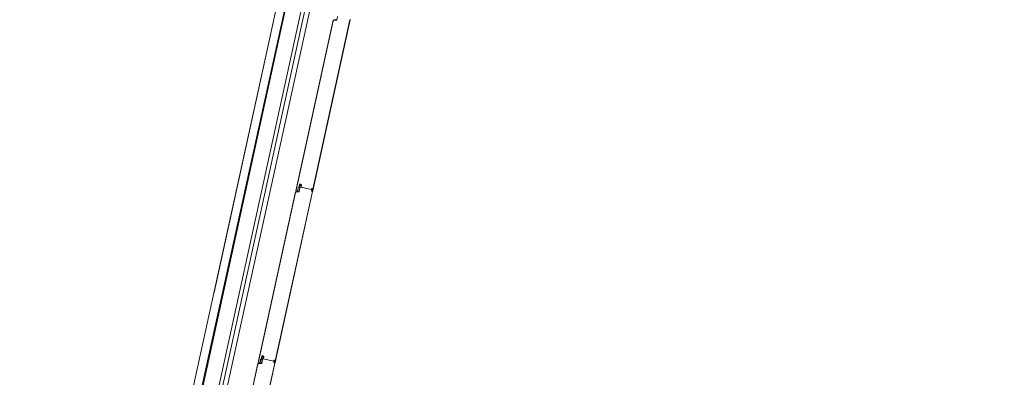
# Model space of a CAD drawing. Header units: metres. Extents: x 233012 to 233264, y 553571 to 554014.
# Tile 64 of 256: x 233053.39 to 233059.32, y 553800.59 to 553802.75. Entities that reach past the tile are written whole.
import ezdxf

# ---------------------------------------------------------------- set-up
doc = ezdxf.new("R2010")
doc.units = ezdxf.units.M
doc.linetypes.add('NLCS-HIDDEN', pattern=[4, 2, -2])
for name, color, linetype, lineweight in [('A-N---NPP', 251, 'NLCS-HIDDEN', 9), ('A-NA23_vloer', 252, 'Continuous', 0), ('A-NL$1B_3D-modellen_algemeen', 252, 'Continuous', 5), ('A-NL$1B_3D-modellen_algemeen-drsn', 252, 'Continuous', 5)]:
    doc.layers.add(name, color=color, linetype=linetype, lineweight=lineweight)

# ---------------------------------------------------------------- blocks, each defined once
blk = doc.blocks.new('NLRS_41_GM_WPB_waterslag_gen_mie - waterslag-5561632-01_Situatie')
at = {"layer": 'A-NL$1B_3D-modellen_algemeen'}
blk.add_line((36.8, -0.279), (-36.8, -0.279), dxfattribs=at)
blk = doc.blocks.new('NLRS_90_GM_groen wand_mie - NLRS_90_GM_groen wand_mie-7333995-01_Situatie')
at = {"layer": 'A-NL$1B_3D-modellen_algemeen'}
for p, q in [((1.8383, 0.15), (-1.8383, 0.15)), ((-1.8383, 0), (1.8383, 0))]:
    blk.add_line(p, q, dxfattribs=at)
at = {"layer": 'A-NL$1B_3D-modellen_algemeen-drsn'}
for p, q in [((4.1, 0.1), (-2.09, 0.1)), ((-2.09, 0.095), (4.1, 0.095))]:
    blk.add_line(p, q, dxfattribs=at)

msp = doc.modelspace()

# ---------------------------------------------------------------- linework, layer by layer
at = {"layer": 'A-N---NPP', "flags": 128}
msp.add_lwpolyline([(233208.526, 553888.618), (233228.609, 553980.395), (233099.954, 554008.548), (233025.404, 553667.867), (233154.055, 553639.689), (233189.361, 553801.036), (233206.475, 553797.378), (233225.622, 553884.877)], close=True, dxfattribs=at)
at = {"layer": 'A-NA23_vloer', "flags": 128}
msp.add_lwpolyline([(233189.7304, 553676.5115), (233188.6615, 553671.627), (233028.9605, 553706.5739), (233096.3338, 554014.4585), (233264.2582, 553977.7124), (233263.9339, 553967.3248), (233258.9348, 553967.4302), (233259.131, 553973.716), (233100.1493, 554008.5053), (233034.9138, 553710.3894), (233189.7304, 553676.5115)], dxfattribs=at)
at = {"layer": 'A-NL$1B_3D-modellen_algemeen-drsn'}
for p, q in [((233055.2776, 553802.7471), (233055.0524, 553801.7178)), ((233055.2777, 553802.7431), (233055.0542, 553801.7215)), ((233055.3791, 553802.748), (233055.1535, 553801.7168)), ((233055.1544, 553801.7165), (233055.3801, 553802.7477)), ((233055.2971, 553802.7476), (233055.2776, 553802.7471)), ((233055.2971, 553802.7466), (233055.2813, 553802.7462)), ((233055.3045, 553802.7681), (233055.3004, 553802.7494)), ((233055.051, 553801.7116), (233054.8258, 553800.6823)), ((233054.9269, 553800.6813), (233055.1525, 553801.7125)), ((233054.9278, 553800.681), (233055.1535, 553801.7122)), ((233055.0705, 553801.7121), (233055.051, 553801.7116)), ((233055.0666, 553801.733), (233055.063, 553801.7165)), ((233055.064, 553801.7163), (233055.0676, 553801.7328)), ((233055.0709, 553801.7387), (233055.0747, 553801.7557)), ((233055.0719, 553801.7384), (233055.0757, 553801.7555)), ((233055.0752, 553801.7504), (233055.0728, 553801.7395)), ((233055.0769, 553801.7328), (233055.0729, 553801.7141)), ((233055.0761, 553801.7501), (233055.0738, 553801.7393)), ((233055.0738, 553801.7139), (233055.0779, 553801.7326)), ((233055.1461, 553801.7257), (233055.0826, 553801.7396)), ((233055.0851, 553801.7537), (233055.0834, 553801.741)), ((233055.0844, 553801.7408), (233055.0861, 553801.7536)), ((233055.0847, 553801.7391), (233055.145, 553801.726)), ((233055.1512, 553801.7295), (233055.151, 553801.717)), ((233055.152, 553801.717), (233055.1522, 553801.7295)), ((233054.8276, 553800.686), (233055.0512, 553801.7076)), ((233055.0705, 553801.7111), (233055.0547, 553801.7107)), ((233054.8481, 553800.7202), (233054.8443, 553800.7032)), ((233054.8453, 553800.7029), (233054.8491, 553800.72)), ((233054.8486, 553800.7149), (233054.8462, 553800.704)), ((233054.8495, 553800.7146), (233054.8472, 553800.7038)), ((233054.9195, 553800.6902), (233054.856, 553800.7041)), ((233054.8585, 553800.7182), (233054.8568, 553800.7055)), ((233054.8578, 553800.7053), (233054.8595, 553800.7181)), ((233054.8581, 553800.7036), (233054.9184, 553800.6905)), ((233054.8244, 553800.6762), (233054.5992, 553799.6468)), ((233054.8246, 553800.6721), (233054.601, 553799.6505)), ((233054.7003, 553799.6458), (233054.9259, 553800.677)), ((233054.7012, 553799.6455), (233054.9269, 553800.6767)), ((233054.8439, 553800.6766), (233054.8244, 553800.6762)), ((233054.8439, 553800.6756), (233054.8281, 553800.6752)), ((233054.84, 553800.6975), (233054.8364, 553800.681)), ((233054.8374, 553800.6808), (233054.841, 553800.6973)), ((233054.8504, 553800.6973), (233054.8463, 553800.6786)), ((233054.8472, 553800.6784), (233054.8513, 553800.6971)), ((233054.9246, 553800.694), (233054.9244, 553800.6815)), ((233054.9256, 553800.694), (233054.9254, 553800.6815))]:
    msp.add_line(p, q, dxfattribs=at)
for centre, major_axis, start_param, end_param in [((233055.2817, 553802.7423), (0.00298, 0.00267), 0.931354, 2.19532), ((233055.2817, 553802.7423), (0.00203, -0.00344), 2.699863, 3.963829), ((233055.2875, 553802.7525), (0.00151, -0.00282), 5.313654, 7.14784), ((233055.297, 553802.7501), (0.00225, 0.00108), 4.29038, 5.620278), ((233055.297, 553802.7501), (0.00143, -0.0032), 5.888446, 7.218344), ((233055.297, 553802.7501), (0.00275, 0.00217), 4.069193, 5.39909), ((233055.3781, 553802.7482), (0.000016, -0.001), 1.338972, 2.909768), ((233055.3781, 553802.7482), (0.000016, -0.001), 1.338972, 2.909768), ((233055.3781, 553802.7482), (0.00145, 0.00138), 5.307534, 6.87833), ((233055.0583, 553801.7206), (0.0042, 0.00007), 2.909966, 4.217373), ((233055.0583, 553801.7206), (0.00345, -0.0024), 3.534291, 4.841698), ((233055.0609, 553801.717), (0.00151, -0.00282), 5.313654, 7.14784), ((233055.0609, 553801.717), (0.0017, -0.0014), 4.924274, 6.758459), ((233055.0609, 553801.717), (0.00081, -0.00205), 5.42827, 7.262456), ((233055.0701, 553801.7323), (0.00188, -0.00295), 3.371735, 3.930592), ((233055.0701, 553801.7323), (-0.00016, -0.0035), 3.985195, 4.544052), ((233055.0701, 553801.7323), (0.00108, -0.00225), 3.490623, 4.04948), ((233055.0688, 553801.7391), (0.00189, -0.00113), 6.046079, 6.604935), ((233055.0688, 553801.7391), (0.00144, -0.00166), 0.083893, 0.64275), ((233055.0704, 553801.7146), (0.00225, 0.00108), 4.29038, 5.620278), ((233055.0704, 553801.7146), (0.00143, -0.0032), 5.888446, 7.218344), ((233055.0704, 553801.7146), (0.00275, 0.00217), 4.069193, 5.39909), ((233055.0688, 553801.7391), (0.00315, -0.00056), 5.686243, 6.2451), ((233055.0759, 553801.7388), (0.00316, 0.00052), 2.764345, 4.299093), ((233055.0759, 553801.7388), (0.00218, 0.00029), 2.796726, 4.331349), ((233055.0759, 553801.7388), (0.0022, -0.00005), 2.951707, 4.48633), ((233055.0781, 553801.755), (0.00116, 0.0033), 0.122489, 1.693286), ((233055.0781, 553801.755), (0.00116, 0.0033), 0.122489, 1.693286), ((233055.0745, 553801.7333), (-0.0004, -0.00247), 1.517566, 3.052924), ((233055.0783, 553801.7497), (0.00306, 0.00094), 1.055608, 2.626404), ((233055.0745, 553801.7333), (0.00138, 0.00322), 4.902642, 6.438001), ((233055.0745, 553801.7333), (0.00212, -0.00278), 0.704419, 2.239778), ((233055.0781, 553801.755), (0.00192, 0.0016), 0.662909, 2.233706), ((233055.0783, 553801.7497), (0.00219, 0.00023), 1.249046, 2.819842), ((233055.0783, 553801.7497), (0.00219, 0.00023), 1.249046, 2.819842), ((233055.0799, 553801.7493), (0.00131, 0.00177), 5.221733, 6.705263), ((233055.0799, 553801.7493), (0.00072, 0.00208), 4.916898, 6.400428), ((233055.0799, 553801.7493), (0.00246, -0.00204), 0.564994, 2.048524), ((233055.0846, 553801.7411), (0.00077, 0.00341), 1.664264, 2.402198), ((233055.0846, 553801.7411), (0.0035, -0.00012), 3.048082, 3.786017), ((233055.0846, 553801.7411), (0.00199, 0.00152), 2.360264, 3.114134), ((233055.0826, 553801.754), (0.00137, 0.00209), 5.162977, 6.646507), ((233055.0826, 553801.754), (-0.00014, -0.0035), 1.481303, 2.964833), ((233055.0826, 553801.754), (0.00145, 0.00319), 5.011082, 6.494612), ((233055.0851, 553801.7407), (0.00061, -0.00153), 4.202447, 5.685977), ((233055.0851, 553801.7407), (0.000586, -0.000281), 3.460683, 4.944212), ((233055.0851, 553801.7407), (0.000142, -0.000634), 4.363322, 5.846852), ((233055.1452, 553801.7269), (0.000794, -0.000608), 5.150418, 6.721214), ((233055.1463, 553801.7267), (0.000884, -0.000467), 4.982599, 6.553395), ((233055.1488, 553801.7296), (0.00069, 0.00186), 0.040866, 1.709453), ((233055.1507, 553801.717), (0.0027, -0.0013), 2.472128, 4.943664), ((233055.1507, 553801.717), (0.00299, -0.00023), 2.099436, 4.570971), ((233055.1492, 553801.7292), (0.00031, 0.00126), 4.933576, 7.877773), ((233055.1507, 553801.717), (0.00199, -0.00017), 2.107302, 4.578591), ((233055.1492, 553801.7292), (0.000034, -0.000291), 1.43767, 4.381867), ((233055.1492, 553801.7292), (0.000102, -0.000275), 1.198998, 4.143195), ((233055.1492, 553801.7295), (0.00045, -0.00195), 1.326327, 2.798059), ((233055.1494, 553801.7197), (0.000994, -0.000113), 5.278694, 6.377924), ((233055.1528, 553801.7172), (0.00164, 0.00075), 2.825219, 5.469697), ((233055.1516, 553801.7127), (0.000016, -0.001), 1.338972, 2.909768), ((233055.1516, 553801.7127), (0.000016, -0.001), 1.338972, 2.909768), ((233055.1528, 553801.7172), (0.000791, -0.000117), 3.465414, 5.959476), ((233055.1528, 553801.7172), (0.000584, 0.000547), 2.566065, 5.060127), ((233055.1516, 553801.7127), (0.00145, 0.00138), 5.307534, 6.87833), ((233055.0551, 553801.7068), (0.00298, 0.00267), 0.931354, 2.19532), ((233055.0551, 553801.7068), (0.00203, -0.00344), 2.699863, 3.963829), ((233054.8422, 553800.7036), (0.00189, -0.00113), 6.046079, 6.604935), ((233054.8422, 553800.7036), (0.00144, -0.00166), 0.083893, 0.64275), ((233054.8422, 553800.7036), (0.00315, -0.00056), 5.686243, 6.2451), ((233054.8493, 553800.7033), (0.00316, 0.00052), 2.764345, 4.299093), ((233054.8493, 553800.7033), (0.00218, 0.00029), 2.796726, 4.331349), ((233054.8493, 553800.7033), (0.0022, -0.00005), 2.951707, 4.48633), ((233054.8515, 553800.7195), (0.00116, 0.0033), 0.122489, 1.693286), ((233054.8515, 553800.7195), (0.00116, 0.0033), 0.122489, 1.693286), ((233054.8517, 553800.7142), (0.00306, 0.00094), 1.055608, 2.626404), ((233054.8515, 553800.7195), (0.00192, 0.0016), 0.662909, 2.233706), ((233054.8517, 553800.7142), (0.00219, 0.00023), 1.249046, 2.819842), ((233054.8517, 553800.7142), (0.00219, 0.00023), 1.249046, 2.819842), ((233054.8533, 553800.7138), (0.00131, 0.00177), 5.221733, 6.705263), ((233054.8533, 553800.7138), (0.00072, 0.00208), 4.916898, 6.400428), ((233054.8533, 553800.7138), (0.00246, -0.00204), 0.564994, 2.048524), ((233054.858, 553800.7056), (0.00077, 0.00341), 1.664264, 2.402198), ((233054.858, 553800.7056), (0.0035, -0.00012), 3.048082, 3.786017), ((233054.858, 553800.7056), (0.00199, 0.00152), 2.360264, 3.114134), ((233054.856, 553800.7185), (0.00137, 0.00209), 5.162977, 6.646507), ((233054.856, 553800.7185), (-0.00014, -0.0035), 1.481303, 2.964833), ((233054.856, 553800.7185), (0.00145, 0.00319), 5.011082, 6.494612), ((233054.8585, 553800.7053), (0.00061, -0.00153), 4.202447, 5.685977), ((233054.8585, 553800.7053), (0.000586, -0.000281), 3.460683, 4.944212), ((233054.8585, 553800.7053), (0.000142, -0.000634), 4.363322, 5.846852), ((233054.8285, 553800.6713), (0.00298, 0.00267), 0.931354, 2.19532), ((233054.8285, 553800.6713), (0.00203, -0.00344), 2.699863, 3.963829), ((233054.8317, 553800.6851), (0.0042, 0.00007), 2.909966, 4.217373), ((233054.8317, 553800.6851), (0.00345, -0.0024), 3.534291, 4.841698), ((233054.8343, 553800.6815), (0.00151, -0.00282), 5.313654, 7.14784), ((233054.8343, 553800.6815), (0.0017, -0.0014), 4.924274, 6.758459), ((233054.8343, 553800.6815), (0.00081, -0.00205), 5.42827, 7.262456), ((233054.8435, 553800.6968), (0.00188, -0.00295), 3.371735, 3.930592), ((233054.8435, 553800.6968), (-0.00016, -0.0035), 3.985195, 4.544052), ((233054.8435, 553800.6968), (0.00108, -0.00225), 3.490623, 4.04948), ((233054.8438, 553800.6791), (0.00225, 0.00108), 4.29038, 5.620278), ((233054.8438, 553800.6791), (0.00143, -0.0032), 5.888446, 7.218344), ((233054.8438, 553800.6791), (0.00275, 0.00217), 4.069193, 5.39909), ((233054.8479, 553800.6978), (-0.0004, -0.00247), 1.517566, 3.052924), ((233054.8479, 553800.6978), (0.00138, 0.00322), 4.902642, 6.438001), ((233054.8479, 553800.6978), (0.00212, -0.00278), 0.704419, 2.239778), ((233054.9186, 553800.6914), (0.000794, -0.000608), 5.150418, 6.721214), ((233054.9197, 553800.6912), (0.000884, -0.000467), 4.982599, 6.553395), ((233054.9222, 553800.6941), (0.00069, 0.00186), 0.040866, 1.709453), ((233054.9241, 553800.6815), (0.0027, -0.0013), 2.472128, 4.943664), ((233054.9241, 553800.6815), (0.00299, -0.00023), 2.099436, 4.570971), ((233054.9226, 553800.6937), (0.00031, 0.00126), 4.933576, 7.877773), ((233054.9241, 553800.6815), (0.00199, -0.00017), 2.107302, 4.578591), ((233054.9226, 553800.6937), (0.000034, -0.000291), 1.43767, 4.381867), ((233054.9226, 553800.6937), (0.000102, -0.000275), 1.198998, 4.143195), ((233054.9226, 553800.694), (0.00045, -0.00195), 1.326327, 2.798059), ((233054.9228, 553800.6842), (0.000994, -0.000113), 5.278694, 6.377924), ((233054.9262, 553800.6817), (0.00164, 0.00075), 2.825219, 5.469697), ((233054.925, 553800.6772), (0.000016, -0.001), 1.338972, 2.909768), ((233054.925, 553800.6772), (0.000016, -0.001), 1.338972, 2.909768), ((233054.9262, 553800.6817), (0.000791, -0.000117), 3.465414, 5.959476), ((233054.9262, 553800.6817), (0.000584, 0.000547), 2.566065, 5.060127), ((233054.925, 553800.6772), (0.00145, 0.00138), 5.307534, 6.87833)]:
    msp.add_ellipse(centre, major_axis=major_axis, ratio=1, start_param=start_param, end_param=end_param, dxfattribs=at)

# ---------------------------------------------------------------- block references
at = {"layer": 'A-NL$1B_3D-modellen_algemeen'}
for name, p, rotation in [('NLRS_41_GM_WPB_waterslag_gen_mie - waterslag-5561632-01_Situatie', (233057.1365, 553810.7744), 257.6567290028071), ('NLRS_90_GM_groen wand_mie - NLRS_90_GM_groen wand_mie-7333995-01_Situatie', (233054.9719, 553802.2859), 77.6567290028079)]:
    msp.add_blockref(name, p, dxfattribs=dict(at, rotation=rotation))

doc.saveas('drawing.dxf')
